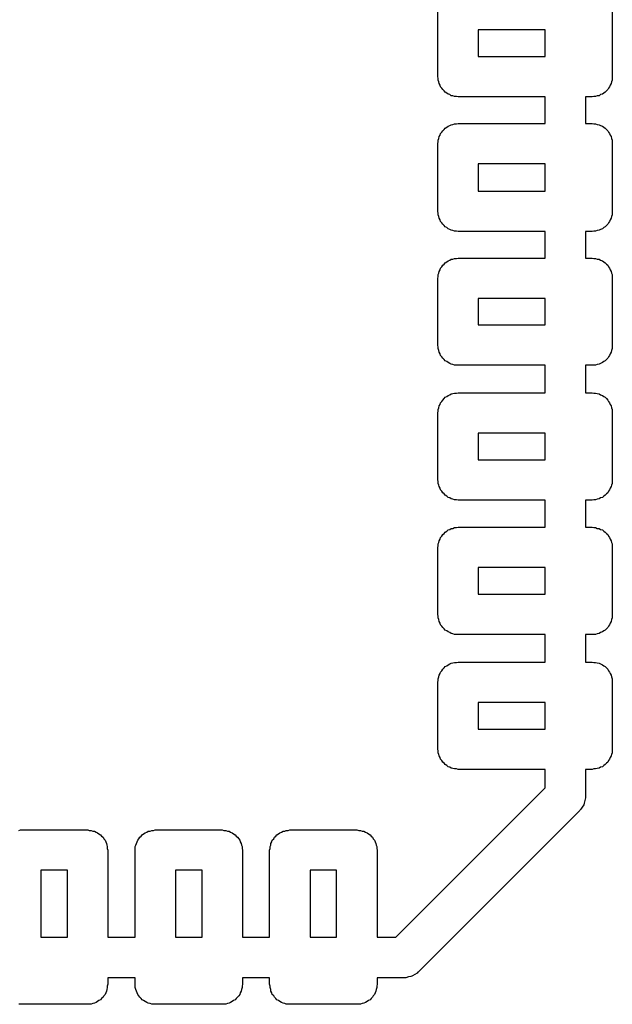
# Model space of a CAD drawing. Extents: x 85 to 363, y -189 to -115.
# Tile 12 of 38: x 187.24 to 189.44, y -178.86 to -175.2. Entities that reach past the tile are written whole.
import ezdxf

# ---------------------------------------------------------------- set-up
doc = ezdxf.new("R2010")
doc.units = 0
doc.header["$MEASUREMENT"] = 0
doc.layers.add('BLACK', color=7, linetype='CONTINUOUS')

msp = doc.modelspace()

# ---------------------------------------------------------------- linework, layer by layer
at = {"layer": 'Black'}
for p, q in [((188.789, -175.416), (188.789, -175.167)), ((189.437, -175.167), (189.437, -175.416)), ((188.939, -175.242), (188.939, -175.341)), ((189.188, -175.242), (188.939, -175.242)), ((189.188, -175.341), (189.188, -175.242)), ((188.939, -175.341), (189.188, -175.341)), ((188.79, -175.423), (188.789, -175.416)), ((188.79, -175.429), (188.79, -175.423)), ((188.793, -175.435), (188.79, -175.429)), ((188.794, -175.442), (188.793, -175.435)), ((189.434, -175.435), (189.433, -175.442)), ((189.436, -175.429), (189.434, -175.435)), ((189.437, -175.416), (189.436, -175.423)), ((189.436, -175.423), (189.436, -175.429)), ((188.797, -175.448), (188.794, -175.442)), ((188.799, -175.454), (188.797, -175.448)), ((188.804, -175.459), (188.799, -175.454)), ((188.807, -175.464), (188.804, -175.459)), ((188.812, -175.469), (188.807, -175.464)), ((188.816, -175.474), (188.812, -175.469)), ((189.415, -175.469), (189.41, -175.474)), ((189.42, -175.464), (189.415, -175.469)), ((189.423, -175.459), (189.42, -175.464)), ((189.427, -175.454), (189.423, -175.459)), ((189.429, -175.448), (189.427, -175.454)), ((189.433, -175.442), (189.429, -175.448)), ((188.822, -175.477), (188.816, -175.474)), ((188.827, -175.481), (188.822, -175.477)), ((188.833, -175.483), (188.827, -175.481)), ((188.839, -175.487), (188.833, -175.483)), ((188.845, -175.488), (188.839, -175.487)), ((188.851, -175.49), (188.845, -175.488)), ((188.858, -175.49), (188.851, -175.49)), ((188.864, -175.491), (188.858, -175.49)), ((189.188, -175.491), (188.864, -175.491)), ((189.188, -175.59), (189.188, -175.491)), ((189.362, -175.491), (189.338, -175.491)), ((189.338, -175.491), (189.338, -175.59)), ((189.369, -175.49), (189.362, -175.491)), ((189.375, -175.49), (189.369, -175.49)), ((189.381, -175.488), (189.375, -175.49)), ((189.388, -175.487), (189.381, -175.488)), ((189.393, -175.483), (189.388, -175.487)), ((189.4, -175.481), (189.393, -175.483)), ((189.405, -175.477), (189.4, -175.481)), ((189.41, -175.474), (189.405, -175.477)), ((188.804, -175.623), (188.807, -175.617)), ((188.807, -175.617), (188.812, -175.613)), ((188.812, -175.613), (188.816, -175.608)), ((188.816, -175.608), (188.822, -175.604)), ((188.822, -175.604), (188.827, -175.6)), ((188.827, -175.6), (188.833, -175.598)), ((188.833, -175.598), (188.839, -175.595)), ((188.839, -175.595), (188.845, -175.594)), ((188.845, -175.594), (188.851, -175.591)), ((188.851, -175.591), (188.858, -175.591)), ((188.858, -175.591), (188.864, -175.59)), ((188.864, -175.59), (189.188, -175.59)), ((189.338, -175.59), (189.362, -175.59)), ((189.362, -175.59), (189.369, -175.591)), ((189.369, -175.591), (189.375, -175.591)), ((189.375, -175.591), (189.381, -175.594)), ((189.381, -175.594), (189.388, -175.595)), ((189.388, -175.595), (189.393, -175.598)), ((189.393, -175.598), (189.4, -175.6)), ((189.4, -175.6), (189.405, -175.604)), ((189.405, -175.604), (189.41, -175.608)), ((189.41, -175.608), (189.415, -175.613)), ((189.415, -175.613), (189.42, -175.617)), ((189.42, -175.617), (189.423, -175.623)), ((188.79, -175.652), (188.793, -175.646)), ((188.79, -175.659), (188.79, -175.652)), ((188.793, -175.646), (188.794, -175.639)), ((188.794, -175.639), (188.797, -175.634)), ((188.797, -175.634), (188.799, -175.628)), ((188.799, -175.628), (188.804, -175.623)), ((189.423, -175.623), (189.427, -175.628)), ((189.427, -175.628), (189.429, -175.634)), ((189.429, -175.634), (189.433, -175.639)), ((189.433, -175.639), (189.434, -175.646)), ((189.434, -175.646), (189.436, -175.652)), ((189.436, -175.652), (189.436, -175.659)), ((188.789, -175.665), (188.79, -175.659)), ((188.789, -175.917), (188.789, -175.665)), ((189.436, -175.659), (189.437, -175.665)), ((189.437, -175.665), (189.437, -175.917)), ((188.939, -175.74), (188.939, -175.842)), ((189.188, -175.74), (188.939, -175.74)), ((189.188, -175.842), (189.188, -175.74)), ((188.939, -175.842), (189.188, -175.842)), ((188.79, -175.923), (188.789, -175.917)), ((188.79, -175.93), (188.79, -175.923)), ((188.793, -175.936), (188.79, -175.93)), ((188.794, -175.942), (188.793, -175.936)), ((188.797, -175.948), (188.794, -175.942)), ((188.799, -175.954), (188.797, -175.948)), ((189.429, -175.948), (189.427, -175.954)), ((189.433, -175.942), (189.429, -175.948)), ((189.434, -175.936), (189.433, -175.942)), ((189.436, -175.93), (189.434, -175.936)), ((189.437, -175.917), (189.436, -175.923)), ((189.436, -175.923), (189.436, -175.93)), ((188.804, -175.959), (188.799, -175.954)), ((188.807, -175.965), (188.804, -175.959)), ((188.812, -175.969), (188.807, -175.965)), ((188.816, -175.974), (188.812, -175.969)), ((188.822, -175.977), (188.816, -175.974)), ((188.827, -175.982), (188.822, -175.977)), ((188.833, -175.984), (188.827, -175.982)), ((188.839, -175.987), (188.833, -175.984)), ((189.393, -175.984), (189.388, -175.987)), ((189.4, -175.982), (189.393, -175.984)), ((189.405, -175.977), (189.4, -175.982)), ((189.41, -175.974), (189.405, -175.977)), ((189.415, -175.969), (189.41, -175.974)), ((189.42, -175.965), (189.415, -175.969)), ((189.423, -175.959), (189.42, -175.965)), ((189.427, -175.954), (189.423, -175.959)), ((188.845, -175.988), (188.839, -175.987)), ((188.851, -175.99), (188.845, -175.988)), ((188.858, -175.99), (188.851, -175.99)), ((188.864, -175.992), (188.858, -175.99)), ((189.188, -175.992), (188.864, -175.992)), ((189.188, -176.091), (189.188, -175.992)), ((189.362, -175.992), (189.338, -175.992)), ((189.338, -175.992), (189.338, -176.091)), ((189.369, -175.99), (189.362, -175.992)), ((189.375, -175.99), (189.369, -175.99)), ((189.381, -175.988), (189.375, -175.99)), ((189.388, -175.987), (189.381, -175.988)), ((188.833, -176.098), (188.839, -176.095)), ((188.839, -176.095), (188.845, -176.094)), ((188.845, -176.094), (188.851, -176.092)), ((188.851, -176.092), (188.858, -176.092)), ((188.858, -176.092), (188.864, -176.091)), ((188.864, -176.091), (189.188, -176.091)), ((189.338, -176.091), (189.362, -176.091)), ((189.362, -176.091), (189.369, -176.092)), ((189.369, -176.092), (189.375, -176.092)), ((189.375, -176.092), (189.381, -176.094)), ((189.381, -176.094), (189.388, -176.095)), ((189.388, -176.095), (189.393, -176.098)), ((188.797, -176.134), (188.799, -176.128)), ((188.799, -176.128), (188.804, -176.123)), ((188.804, -176.123), (188.807, -176.117)), ((188.807, -176.117), (188.812, -176.113)), ((188.812, -176.113), (188.816, -176.108)), ((188.816, -176.108), (188.822, -176.105)), ((188.822, -176.105), (188.827, -176.101)), ((188.827, -176.101), (188.833, -176.098)), ((189.393, -176.098), (189.4, -176.101)), ((189.4, -176.101), (189.405, -176.105)), ((189.405, -176.105), (189.41, -176.108)), ((189.41, -176.108), (189.415, -176.113)), ((189.415, -176.113), (189.42, -176.117)), ((189.42, -176.117), (189.423, -176.123)), ((189.423, -176.123), (189.427, -176.128)), ((189.427, -176.128), (189.429, -176.134)), ((188.789, -176.166), (188.79, -176.159)), ((188.789, -176.414), (188.789, -176.166)), ((188.79, -176.152), (188.793, -176.146)), ((188.79, -176.159), (188.79, -176.152)), ((188.793, -176.146), (188.794, -176.14)), ((188.794, -176.14), (188.797, -176.134)), ((189.429, -176.134), (189.433, -176.14)), ((189.433, -176.14), (189.434, -176.146)), ((189.434, -176.146), (189.436, -176.152)), ((189.436, -176.152), (189.436, -176.159)), ((189.436, -176.159), (189.437, -176.166)), ((189.437, -176.166), (189.437, -176.414)), ((188.939, -176.241), (188.939, -176.339)), ((189.188, -176.241), (188.939, -176.241)), ((189.188, -176.339), (189.188, -176.241)), ((188.939, -176.339), (189.188, -176.339)), ((188.79, -176.421), (188.789, -176.414)), ((188.79, -176.427), (188.79, -176.421)), ((189.437, -176.414), (189.436, -176.421)), ((189.436, -176.421), (189.436, -176.427)), ((188.793, -176.434), (188.79, -176.427)), ((188.794, -176.44), (188.793, -176.434)), ((188.797, -176.446), (188.794, -176.44)), ((188.799, -176.452), (188.797, -176.446)), ((188.804, -176.457), (188.799, -176.452)), ((188.807, -176.463), (188.804, -176.457)), ((189.423, -176.457), (189.42, -176.463)), ((189.427, -176.452), (189.423, -176.457)), ((189.429, -176.446), (189.427, -176.452)), ((189.433, -176.44), (189.429, -176.446)), ((189.434, -176.434), (189.433, -176.44)), ((189.436, -176.427), (189.434, -176.434)), ((188.812, -176.467), (188.807, -176.463)), ((188.816, -176.472), (188.812, -176.467)), ((188.822, -176.475), (188.816, -176.472)), ((188.827, -176.479), (188.822, -176.475)), ((188.833, -176.482), (188.827, -176.479)), ((188.839, -176.485), (188.833, -176.482)), ((188.845, -176.486), (188.839, -176.485)), ((188.851, -176.488), (188.845, -176.486)), ((188.858, -176.488), (188.851, -176.488)), ((188.864, -176.489), (188.858, -176.488)), ((189.188, -176.489), (188.864, -176.489)), ((189.188, -176.591), (189.188, -176.489)), ((189.362, -176.489), (189.338, -176.489)), ((189.338, -176.489), (189.338, -176.591)), ((189.369, -176.488), (189.362, -176.489)), ((189.375, -176.488), (189.369, -176.488)), ((189.381, -176.486), (189.375, -176.488)), ((189.388, -176.485), (189.381, -176.486)), ((189.393, -176.482), (189.388, -176.485)), ((189.4, -176.479), (189.393, -176.482)), ((189.405, -176.475), (189.4, -176.479)), ((189.41, -176.472), (189.405, -176.475)), ((189.415, -176.467), (189.41, -176.472)), ((189.42, -176.463), (189.415, -176.467)), ((188.816, -176.608), (188.822, -176.605)), ((188.822, -176.605), (188.827, -176.601)), ((188.827, -176.601), (188.833, -176.599)), ((188.833, -176.599), (188.839, -176.595)), ((188.839, -176.595), (188.845, -176.594)), ((188.845, -176.594), (188.851, -176.592)), ((188.851, -176.592), (188.858, -176.592)), ((188.858, -176.592), (188.864, -176.591)), ((188.864, -176.591), (189.188, -176.591)), ((189.338, -176.591), (189.362, -176.591)), ((189.362, -176.591), (189.369, -176.592)), ((189.369, -176.592), (189.375, -176.592)), ((189.375, -176.592), (189.381, -176.594)), ((189.381, -176.594), (189.388, -176.595)), ((189.388, -176.595), (189.393, -176.599)), ((189.393, -176.599), (189.4, -176.601)), ((189.4, -176.601), (189.405, -176.605)), ((189.405, -176.605), (189.41, -176.608)), ((188.793, -176.647), (188.794, -176.64)), ((188.794, -176.64), (188.797, -176.635)), ((188.797, -176.635), (188.799, -176.628)), ((188.799, -176.628), (188.804, -176.623)), ((188.804, -176.623), (188.807, -176.618)), ((188.807, -176.618), (188.812, -176.613)), ((188.812, -176.613), (188.816, -176.608)), ((189.41, -176.608), (189.415, -176.613)), ((189.415, -176.613), (189.42, -176.618)), ((189.42, -176.618), (189.423, -176.623)), ((189.423, -176.623), (189.427, -176.628)), ((189.427, -176.628), (189.429, -176.635)), ((189.429, -176.635), (189.433, -176.64)), ((189.433, -176.64), (189.434, -176.647)), ((188.789, -176.666), (188.79, -176.659)), ((188.789, -176.915), (188.789, -176.666)), ((188.79, -176.653), (188.793, -176.647)), ((188.79, -176.659), (188.79, -176.653)), ((189.434, -176.647), (189.436, -176.653)), ((189.436, -176.653), (189.436, -176.659)), ((189.436, -176.659), (189.437, -176.666)), ((189.437, -176.666), (189.437, -176.915)), ((188.939, -176.741), (188.939, -176.84)), ((189.188, -176.741), (188.939, -176.741)), ((189.188, -176.84), (189.188, -176.741)), ((188.939, -176.84), (189.188, -176.84)), ((188.79, -176.921), (188.789, -176.915)), ((188.79, -176.928), (188.79, -176.921)), ((188.793, -176.934), (188.79, -176.928)), ((188.794, -176.94), (188.793, -176.934)), ((189.434, -176.934), (189.433, -176.94)), ((189.436, -176.928), (189.434, -176.934)), ((189.437, -176.915), (189.436, -176.921)), ((189.436, -176.921), (189.436, -176.928)), ((188.797, -176.946), (188.794, -176.94)), ((188.799, -176.952), (188.797, -176.946)), ((188.804, -176.957), (188.799, -176.952)), ((188.807, -176.963), (188.804, -176.957)), ((188.812, -176.967), (188.807, -176.963)), ((188.816, -176.972), (188.812, -176.967)), ((188.822, -176.976), (188.816, -176.972)), ((189.41, -176.972), (189.405, -176.976)), ((189.415, -176.967), (189.41, -176.972)), ((189.42, -176.963), (189.415, -176.967)), ((189.423, -176.957), (189.42, -176.963)), ((189.427, -176.952), (189.423, -176.957)), ((189.429, -176.946), (189.427, -176.952)), ((189.433, -176.94), (189.429, -176.946)), ((188.827, -176.98), (188.822, -176.976)), ((188.833, -176.982), (188.827, -176.98)), ((188.839, -176.985), (188.833, -176.982)), ((188.845, -176.986), (188.839, -176.985)), ((188.851, -176.989), (188.845, -176.986)), ((188.858, -176.989), (188.851, -176.989)), ((188.864, -176.99), (188.858, -176.989)), ((189.188, -176.99), (188.864, -176.99)), ((189.188, -177.091), (189.188, -176.99)), ((189.362, -176.99), (189.338, -176.99)), ((189.338, -176.99), (189.338, -177.091)), ((189.369, -176.989), (189.362, -176.99)), ((189.375, -176.989), (189.369, -176.989)), ((189.381, -176.986), (189.375, -176.989)), ((189.388, -176.985), (189.381, -176.986)), ((189.393, -176.982), (189.388, -176.985)), ((189.4, -176.98), (189.393, -176.982)), ((189.405, -176.976), (189.4, -176.98)), ((188.804, -177.124), (188.807, -177.118)), ((188.807, -177.118), (188.812, -177.114)), ((188.812, -177.114), (188.816, -177.109)), ((188.816, -177.109), (188.822, -177.106)), ((188.822, -177.106), (188.827, -177.101)), ((188.827, -177.101), (188.833, -177.099)), ((188.833, -177.099), (188.839, -177.096)), ((188.839, -177.096), (188.845, -177.095)), ((188.845, -177.095), (188.851, -177.092)), ((188.851, -177.092), (188.858, -177.092)), ((188.858, -177.092), (188.864, -177.091)), ((188.864, -177.091), (189.188, -177.091)), ((189.338, -177.091), (189.362, -177.091)), ((189.362, -177.091), (189.369, -177.092)), ((189.369, -177.092), (189.375, -177.092)), ((189.375, -177.092), (189.381, -177.095)), ((189.381, -177.095), (189.388, -177.096)), ((189.388, -177.096), (189.393, -177.099)), ((189.393, -177.099), (189.4, -177.101)), ((189.4, -177.101), (189.405, -177.106)), ((189.405, -177.106), (189.41, -177.109)), ((189.41, -177.109), (189.415, -177.114)), ((189.415, -177.114), (189.42, -177.118)), ((189.42, -177.118), (189.423, -177.124)), ((188.79, -177.153), (188.793, -177.147)), ((188.79, -177.16), (188.79, -177.153)), ((188.793, -177.147), (188.794, -177.141)), ((188.794, -177.141), (188.797, -177.135)), ((188.797, -177.135), (188.799, -177.129)), ((188.799, -177.129), (188.804, -177.124)), ((189.423, -177.124), (189.427, -177.129)), ((189.427, -177.129), (189.429, -177.135)), ((189.429, -177.135), (189.433, -177.141)), ((189.433, -177.141), (189.434, -177.147)), ((189.434, -177.147), (189.436, -177.153)), ((189.436, -177.153), (189.436, -177.16)), ((188.789, -177.166), (188.79, -177.16)), ((188.789, -177.415), (188.789, -177.166)), ((189.436, -177.16), (189.437, -177.166)), ((189.437, -177.166), (189.437, -177.415)), ((188.939, -177.241), (188.939, -177.34)), ((189.188, -177.241), (188.939, -177.241)), ((189.188, -177.34), (189.188, -177.241)), ((188.939, -177.34), (189.188, -177.34)), ((188.79, -177.422), (188.789, -177.415)), ((188.79, -177.428), (188.79, -177.422)), ((188.793, -177.434), (188.79, -177.428)), ((188.794, -177.441), (188.793, -177.434)), ((188.797, -177.447), (188.794, -177.441)), ((188.799, -177.453), (188.797, -177.447)), ((189.429, -177.447), (189.427, -177.453)), ((189.433, -177.441), (189.429, -177.447)), ((189.434, -177.434), (189.433, -177.441)), ((189.436, -177.428), (189.434, -177.434)), ((189.437, -177.415), (189.436, -177.422)), ((189.436, -177.422), (189.436, -177.428)), ((188.804, -177.458), (188.799, -177.453)), ((188.807, -177.463), (188.804, -177.458)), ((188.812, -177.468), (188.807, -177.463)), ((188.816, -177.473), (188.812, -177.468)), ((188.822, -177.476), (188.816, -177.473)), ((188.827, -177.48), (188.822, -177.476)), ((188.833, -177.482), (188.827, -177.48)), ((188.839, -177.486), (188.833, -177.482)), ((189.393, -177.482), (189.388, -177.486)), ((189.4, -177.48), (189.393, -177.482)), ((189.405, -177.476), (189.4, -177.48)), ((189.41, -177.473), (189.405, -177.476)), ((189.415, -177.468), (189.41, -177.473)), ((189.42, -177.463), (189.415, -177.468)), ((189.423, -177.458), (189.42, -177.463)), ((189.427, -177.453), (189.423, -177.458)), ((188.845, -177.487), (188.839, -177.486)), ((188.851, -177.489), (188.845, -177.487)), ((188.858, -177.489), (188.851, -177.489)), ((188.864, -177.49), (188.858, -177.489)), ((189.188, -177.49), (188.864, -177.49)), ((189.188, -177.592), (189.188, -177.49)), ((189.362, -177.49), (189.338, -177.49)), ((189.338, -177.49), (189.338, -177.592)), ((189.369, -177.489), (189.362, -177.49)), ((189.375, -177.489), (189.369, -177.489)), ((189.381, -177.487), (189.375, -177.489)), ((189.388, -177.486), (189.381, -177.487)), ((188.839, -177.596), (188.845, -177.595)), ((188.845, -177.595), (188.851, -177.593)), ((188.851, -177.593), (188.858, -177.593)), ((188.858, -177.593), (188.864, -177.592)), ((188.864, -177.592), (189.188, -177.592)), ((189.338, -177.592), (189.362, -177.592)), ((189.362, -177.592), (189.369, -177.593)), ((189.369, -177.593), (189.375, -177.593)), ((189.375, -177.593), (189.381, -177.595)), ((189.381, -177.595), (189.388, -177.596)), ((188.797, -177.635), (188.799, -177.629)), ((188.799, -177.629), (188.804, -177.624)), ((188.804, -177.624), (188.807, -177.618)), ((188.807, -177.618), (188.812, -177.614)), ((188.812, -177.614), (188.816, -177.609)), ((188.816, -177.609), (188.822, -177.606)), ((188.822, -177.606), (188.827, -177.602)), ((188.827, -177.602), (188.833, -177.599)), ((188.833, -177.599), (188.839, -177.596)), ((189.388, -177.596), (189.393, -177.599)), ((189.393, -177.599), (189.4, -177.602)), ((189.4, -177.602), (189.405, -177.606)), ((189.405, -177.606), (189.41, -177.609)), ((189.41, -177.609), (189.415, -177.614)), ((189.415, -177.614), (189.42, -177.618)), ((189.42, -177.618), (189.423, -177.624)), ((189.423, -177.624), (189.427, -177.629)), ((189.427, -177.629), (189.429, -177.635)), ((188.789, -177.667), (188.79, -177.66)), ((188.789, -177.916), (188.789, -177.667)), ((188.79, -177.654), (188.793, -177.647)), ((188.79, -177.66), (188.79, -177.654)), ((188.793, -177.647), (188.794, -177.641)), ((188.794, -177.641), (188.797, -177.635)), ((189.429, -177.635), (189.433, -177.641)), ((189.433, -177.641), (189.434, -177.647)), ((189.434, -177.647), (189.436, -177.654)), ((189.436, -177.654), (189.436, -177.66)), ((189.436, -177.66), (189.437, -177.667)), ((189.437, -177.667), (189.437, -177.916)), ((188.939, -177.742), (188.939, -177.841)), ((189.188, -177.742), (188.939, -177.742)), ((189.188, -177.841), (189.188, -177.742)), ((188.939, -177.841), (189.188, -177.841)), ((188.79, -177.922), (188.789, -177.916)), ((188.79, -177.929), (188.79, -177.922)), ((189.437, -177.916), (189.436, -177.922)), ((189.436, -177.922), (189.436, -177.929)), ((188.793, -177.935), (188.79, -177.929)), ((188.794, -177.941), (188.793, -177.935)), ((188.797, -177.947), (188.794, -177.941)), ((188.799, -177.953), (188.797, -177.947)), ((188.804, -177.958), (188.799, -177.953)), ((188.807, -177.964), (188.804, -177.958)), ((189.423, -177.958), (189.42, -177.964)), ((189.427, -177.953), (189.423, -177.958)), ((189.429, -177.947), (189.427, -177.953)), ((189.433, -177.941), (189.429, -177.947)), ((189.434, -177.935), (189.433, -177.941)), ((189.436, -177.929), (189.434, -177.935)), ((188.812, -177.968), (188.807, -177.964)), ((188.816, -177.973), (188.812, -177.968)), ((188.822, -177.976), (188.816, -177.973)), ((188.827, -177.981), (188.822, -177.976)), ((188.833, -177.983), (188.827, -177.981)), ((188.839, -177.986), (188.833, -177.983)), ((188.845, -177.987), (188.839, -177.986)), ((188.851, -177.989), (188.845, -177.987)), ((188.858, -177.989), (188.851, -177.989)), ((188.864, -177.991), (188.858, -177.989)), ((189.188, -177.991), (188.864, -177.991)), ((189.188, -178.06), (189.188, -177.991)), ((189.362, -177.991), (189.338, -177.991)), ((189.338, -177.991), (189.338, -178.091)), ((189.369, -177.989), (189.362, -177.991)), ((189.375, -177.989), (189.369, -177.989)), ((189.381, -177.987), (189.375, -177.989)), ((189.388, -177.986), (189.381, -177.987)), ((189.393, -177.983), (189.388, -177.986)), ((189.4, -177.981), (189.393, -177.983)), ((189.405, -177.976), (189.4, -177.981)), ((189.41, -177.973), (189.405, -177.976)), ((189.415, -177.968), (189.41, -177.973)), ((189.42, -177.964), (189.415, -177.968)), ((188.633, -178.615), (189.188, -178.06)), ((189.335, -178.107), (189.333, -178.116)), ((189.338, -178.097), (189.335, -178.107)), ((189.338, -178.091), (189.337, -178.094)), ((189.337, -178.094), (189.338, -178.097)), ((189.316, -178.144), (188.717, -178.743)), ((189.318, -178.141), (189.316, -178.144)), ((189.32, -178.139), (189.318, -178.141)), ((189.325, -178.131), (189.32, -178.139)), ((189.331, -178.123), (189.325, -178.131)), ((189.332, -178.119), (189.331, -178.123)), ((189.333, -178.116), (189.332, -178.119)), ((187.232, -178.218), (187.239, -178.216)), ((187.239, -178.216), (187.488, -178.216)), ((187.488, -178.216), (187.494, -178.218)), ((187.733, -178.218), (187.739, -178.216)), ((187.739, -178.216), (187.988, -178.216)), ((187.988, -178.216), (187.994, -178.218)), ((188.233, -178.218), (188.239, -178.216)), ((188.239, -178.216), (188.488, -178.216)), ((188.488, -178.216), (188.495, -178.218)), ((187.494, -178.218), (187.501, -178.218)), ((187.501, -178.218), (187.507, -178.22)), ((187.507, -178.22), (187.513, -178.221)), ((187.513, -178.221), (187.519, -178.224)), ((187.519, -178.224), (187.525, -178.227)), ((187.525, -178.227), (187.53, -178.231)), ((187.53, -178.231), (187.536, -178.234)), ((187.536, -178.234), (187.54, -178.239)), ((187.54, -178.239), (187.545, -178.243)), ((187.545, -178.243), (187.548, -178.249)), ((187.548, -178.249), (187.553, -178.254)), ((187.553, -178.254), (187.555, -178.26)), ((187.672, -178.26), (187.674, -178.254)), ((187.674, -178.254), (187.678, -178.249)), ((187.678, -178.249), (187.682, -178.243)), ((187.682, -178.243), (187.687, -178.239)), ((187.687, -178.239), (187.691, -178.234)), ((187.691, -178.234), (187.696, -178.231)), ((187.696, -178.231), (187.702, -178.227)), ((187.702, -178.227), (187.708, -178.224)), ((187.708, -178.224), (187.713, -178.221)), ((187.713, -178.221), (187.72, -178.22)), ((187.72, -178.22), (187.726, -178.218)), ((187.726, -178.218), (187.733, -178.218)), ((187.994, -178.218), (188.001, -178.218)), ((188.001, -178.218), (188.007, -178.22)), ((188.007, -178.22), (188.014, -178.221)), ((188.014, -178.221), (188.019, -178.224)), ((188.019, -178.224), (188.025, -178.227)), ((188.025, -178.227), (188.03, -178.231)), ((188.03, -178.231), (188.036, -178.234)), ((188.036, -178.234), (188.04, -178.239)), ((188.04, -178.239), (188.045, -178.243)), ((188.045, -178.243), (188.049, -178.249)), ((188.049, -178.249), (188.053, -178.254)), ((188.053, -178.254), (188.055, -178.26)), ((188.172, -178.26), (188.174, -178.254)), ((188.174, -178.254), (188.179, -178.249)), ((188.179, -178.249), (188.182, -178.243)), ((188.182, -178.243), (188.187, -178.239)), ((188.187, -178.239), (188.191, -178.234)), ((188.191, -178.234), (188.197, -178.231)), ((188.197, -178.231), (188.202, -178.227)), ((188.202, -178.227), (188.208, -178.224)), ((188.208, -178.224), (188.214, -178.221)), ((188.214, -178.221), (188.22, -178.22)), ((188.22, -178.22), (188.226, -178.218)), ((188.226, -178.218), (188.233, -178.218)), ((188.495, -178.218), (188.501, -178.218)), ((188.501, -178.218), (188.508, -178.22)), ((188.508, -178.22), (188.514, -178.221)), ((188.514, -178.221), (188.52, -178.224)), ((188.52, -178.224), (188.526, -178.227)), ((188.526, -178.227), (188.531, -178.231)), ((188.531, -178.231), (188.537, -178.234)), ((188.537, -178.234), (188.541, -178.239)), ((188.541, -178.239), (188.546, -178.243)), ((188.546, -178.243), (188.549, -178.249)), ((188.549, -178.249), (188.553, -178.254)), ((188.553, -178.254), (188.556, -178.26)), ((187.555, -178.26), (187.558, -178.266)), ((187.558, -178.266), (187.559, -178.272)), ((187.559, -178.272), (187.561, -178.278)), ((187.561, -178.278), (187.561, -178.285)), ((187.561, -178.285), (187.563, -178.291)), ((187.664, -178.291), (187.665, -178.285)), ((187.665, -178.278), (187.667, -178.272)), ((187.665, -178.285), (187.665, -178.278)), ((187.667, -178.272), (187.669, -178.266)), ((187.669, -178.266), (187.672, -178.26)), ((188.055, -178.26), (188.058, -178.266)), ((188.058, -178.266), (188.06, -178.272)), ((188.06, -178.272), (188.062, -178.278)), ((188.062, -178.278), (188.062, -178.285)), ((188.062, -178.285), (188.063, -178.291)), ((188.164, -178.291), (188.166, -178.285)), ((188.166, -178.278), (188.168, -178.272)), ((188.166, -178.285), (188.166, -178.278)), ((188.168, -178.272), (188.169, -178.266)), ((188.169, -178.266), (188.172, -178.26)), ((188.556, -178.26), (188.559, -178.266)), ((188.559, -178.266), (188.56, -178.272)), ((188.56, -178.272), (188.562, -178.278)), ((188.562, -178.278), (188.562, -178.285)), ((188.562, -178.285), (188.563, -178.291)), ((187.563, -178.291), (187.563, -178.615)), ((187.664, -178.615), (187.664, -178.291)), ((188.063, -178.291), (188.063, -178.615)), ((188.164, -178.615), (188.164, -178.291)), ((188.563, -178.291), (188.563, -178.615)), ((187.314, -178.366), (187.314, -178.615)), ((187.413, -178.366), (187.314, -178.366)), ((187.413, -178.615), (187.413, -178.366)), ((187.814, -178.366), (187.814, -178.615)), ((187.913, -178.366), (187.814, -178.366)), ((187.913, -178.615), (187.913, -178.366)), ((188.314, -178.366), (188.314, -178.615)), ((188.413, -178.366), (188.314, -178.366)), ((188.413, -178.615), (188.413, -178.366)), ((187.314, -178.615), (187.413, -178.615)), ((187.563, -178.615), (187.664, -178.615)), ((187.814, -178.615), (187.913, -178.615)), ((188.063, -178.615), (188.164, -178.615)), ((188.314, -178.615), (188.413, -178.615)), ((188.563, -178.615), (188.633, -178.615)), ((187.664, -178.765), (187.563, -178.765)), ((187.563, -178.765), (187.563, -178.789)), ((187.664, -178.789), (187.664, -178.765)), ((188.164, -178.765), (188.063, -178.765)), ((188.063, -178.765), (188.063, -178.789)), ((188.164, -178.789), (188.164, -178.765)), ((188.664, -178.765), (188.563, -178.765)), ((188.563, -178.765), (188.563, -178.789)), ((188.667, -178.765), (188.664, -178.765)), ((188.67, -178.765), (188.667, -178.765)), ((188.68, -178.762), (188.67, -178.765)), ((188.689, -178.761), (188.68, -178.762)), ((188.692, -178.759), (188.689, -178.761)), ((188.695, -178.758), (188.692, -178.759)), ((188.703, -178.753), (188.695, -178.758)), ((188.712, -178.748), (188.703, -178.753)), ((188.714, -178.745), (188.712, -178.748)), ((188.717, -178.743), (188.714, -178.745)), ((187.561, -178.802), (187.559, -178.809)), ((187.563, -178.789), (187.561, -178.796)), ((187.561, -178.796), (187.561, -178.802)), ((187.665, -178.796), (187.664, -178.789)), ((187.665, -178.802), (187.665, -178.796)), ((187.667, -178.809), (187.665, -178.802)), ((188.062, -178.802), (188.06, -178.809)), ((188.063, -178.789), (188.062, -178.796)), ((188.062, -178.796), (188.062, -178.802)), ((188.166, -178.796), (188.164, -178.789)), ((188.166, -178.802), (188.166, -178.796)), ((188.168, -178.809), (188.166, -178.802)), ((188.562, -178.802), (188.56, -178.809)), ((188.563, -178.789), (188.562, -178.796)), ((188.562, -178.796), (188.562, -178.802)), ((187.545, -178.838), (187.54, -178.842)), ((187.548, -178.832), (187.545, -178.838)), ((187.553, -178.827), (187.548, -178.832)), ((187.555, -178.821), (187.553, -178.827)), ((187.558, -178.815), (187.555, -178.821)), ((187.559, -178.809), (187.558, -178.815)), ((187.669, -178.815), (187.667, -178.809)), ((187.672, -178.821), (187.669, -178.815)), ((187.674, -178.827), (187.672, -178.821)), ((187.678, -178.832), (187.674, -178.827)), ((187.682, -178.838), (187.678, -178.832)), ((187.687, -178.842), (187.682, -178.838)), ((188.045, -178.838), (188.04, -178.842)), ((188.049, -178.832), (188.045, -178.838)), ((188.053, -178.827), (188.049, -178.832)), ((188.055, -178.821), (188.053, -178.827)), ((188.058, -178.815), (188.055, -178.821)), ((188.06, -178.809), (188.058, -178.815)), ((188.169, -178.815), (188.168, -178.809)), ((188.172, -178.821), (188.169, -178.815)), ((188.174, -178.827), (188.172, -178.821)), ((188.179, -178.832), (188.174, -178.827)), ((188.182, -178.838), (188.179, -178.832)), ((188.187, -178.842), (188.182, -178.838)), ((188.546, -178.838), (188.541, -178.842)), ((188.549, -178.832), (188.546, -178.838)), ((188.553, -178.827), (188.549, -178.832)), ((188.556, -178.821), (188.553, -178.827)), ((188.559, -178.815), (188.556, -178.821)), ((188.56, -178.809), (188.559, -178.815)), ((187.239, -178.864), (187.232, -178.863)), ((187.488, -178.864), (187.239, -178.864)), ((187.494, -178.863), (187.488, -178.864)), ((187.501, -178.863), (187.494, -178.863)), ((187.507, -178.861), (187.501, -178.863)), ((187.513, -178.86), (187.507, -178.861)), ((187.519, -178.857), (187.513, -178.86)), ((187.525, -178.854), (187.519, -178.857)), ((187.53, -178.85), (187.525, -178.854)), ((187.536, -178.847), (187.53, -178.85)), ((187.54, -178.842), (187.536, -178.847)), ((187.691, -178.847), (187.687, -178.842)), ((187.696, -178.85), (187.691, -178.847)), ((187.702, -178.854), (187.696, -178.85)), ((187.708, -178.857), (187.702, -178.854)), ((187.713, -178.86), (187.708, -178.857)), ((187.72, -178.861), (187.713, -178.86)), ((187.726, -178.863), (187.72, -178.861)), ((187.733, -178.863), (187.726, -178.863)), ((187.739, -178.864), (187.733, -178.863)), ((187.988, -178.864), (187.739, -178.864)), ((187.994, -178.863), (187.988, -178.864)), ((188.001, -178.863), (187.994, -178.863)), ((188.007, -178.861), (188.001, -178.863)), ((188.014, -178.86), (188.007, -178.861)), ((188.019, -178.857), (188.014, -178.86)), ((188.025, -178.854), (188.019, -178.857)), ((188.03, -178.85), (188.025, -178.854)), ((188.036, -178.847), (188.03, -178.85)), ((188.04, -178.842), (188.036, -178.847)), ((188.191, -178.847), (188.187, -178.842)), ((188.197, -178.85), (188.191, -178.847)), ((188.202, -178.854), (188.197, -178.85)), ((188.208, -178.857), (188.202, -178.854)), ((188.214, -178.86), (188.208, -178.857)), ((188.22, -178.861), (188.214, -178.86)), ((188.226, -178.863), (188.22, -178.861)), ((188.233, -178.863), (188.226, -178.863)), ((188.239, -178.864), (188.233, -178.863)), ((188.488, -178.864), (188.239, -178.864)), ((188.495, -178.863), (188.488, -178.864)), ((188.501, -178.863), (188.495, -178.863)), ((188.508, -178.861), (188.501, -178.863)), ((188.514, -178.86), (188.508, -178.861)), ((188.52, -178.857), (188.514, -178.86)), ((188.526, -178.854), (188.52, -178.857)), ((188.531, -178.85), (188.526, -178.854)), ((188.537, -178.847), (188.531, -178.85)), ((188.541, -178.842), (188.537, -178.847))]:
    msp.add_line(p, q, dxfattribs=at)

doc.saveas('drawing.dxf')
